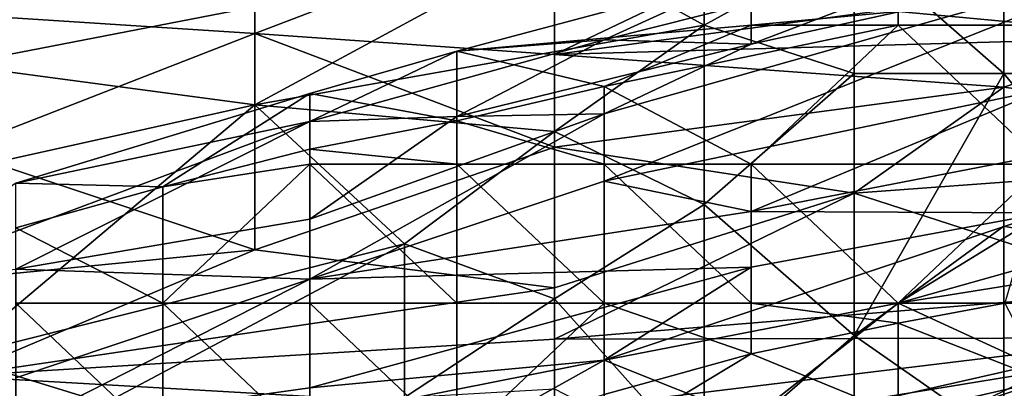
# Model space of a CAD drawing. Extents: x -1.1 to 1.1, y -0.36 to 0.36.
# Tile 169 of 256: x -0.8202 to -0.7908, y 0.2842 to 0.2952. Entities that reach past the tile are written whole.
import ezdxf

# ---------------------------------------------------------------- set-up
doc = ezdxf.new("R2010")
doc.units = 0

msp = doc.modelspace()

# ---------------------------------------------------------------- linework, layer by layer
for points in [[(-0.795278, 0.298401, 0.522269), (-0.790807, 0.295948, 0.51055), (-0.80422, 0.294133, 0.51055)], [(-0.80422, 0.298187, 0.526175), (-0.795278, 0.298401, 0.522269), (-0.80422, 0.294133, 0.51055)], [(-0.813162, 0.29476, 0.518362), (-0.822104, 0.295337, 0.526175), (-0.80422, 0.298187, 0.526175)], [(-0.80422, 0.298187, 0.526175), (-0.80422, 0.294133, 0.51055), (-0.813162, 0.29476, 0.518362)], [(-0.798352, 0.295674, 0.225563), (-0.798352, 0.29444, 0.22932), (-0.789572, 0.297782, 0.225563)], [(-0.789572, 0.297782, 0.225563), (-0.798352, 0.29444, 0.22932), (-0.785183, 0.297337, 0.22932)], [(-0.813162, 0.292629, 0.721487), (-0.799749, 0.295013, 0.721487), (-0.80422, 0.297474, 0.726244)], [(-0.813162, 0.29556, 0.725394), (-0.813162, 0.292629, 0.721487), (-0.80422, 0.297474, 0.726244)], [(-0.799749, 0.295013, 0.721487), (-0.799749, 0.297701, 0.725394), (-0.80422, 0.297474, 0.726244)], [(-0.799749, 0.297701, 0.725394), (-0.799749, 0.295013, 0.721487), (-0.795278, 0.297474, 0.724797)], [(-0.799749, 0.295013, 0.721487), (-0.795278, 0.293568, 0.720728), (-0.795278, 0.297474, 0.724797)], [(-0.795278, 0.297474, 0.724797), (-0.795278, 0.293568, 0.720728), (-0.790807, 0.293568, 0.722744)], [(-0.790807, 0.293568, 0.722744), (-0.790807, 0.296302, 0.725394), (-0.795278, 0.297474, 0.724797)], [(-0.790807, 0.296302, 0.725394), (-0.786336, 0.293568, 0.723884), (-0.786336, 0.297474, 0.727965)], [(-0.789572, 0.293106, 0.240592), (-0.785183, 0.297337, 0.22932), (-0.802741, 0.290358, 0.240592)], [(-0.802741, 0.292365, 0.233077), (-0.802741, 0.290358, 0.240592), (-0.785183, 0.297337, 0.22932)], [(-0.798352, 0.29444, 0.22932), (-0.802741, 0.292365, 0.233077), (-0.785183, 0.297337, 0.22932)], [(-0.807131, 0.294233, 0.221806), (-0.798352, 0.296579, 0.221806), (-0.798352, 0.295011, 0.218527)], [(-0.798352, 0.296579, 0.221806), (-0.807131, 0.294233, 0.221806), (-0.802741, 0.294571, 0.225563)], [(-0.798352, 0.295674, 0.225563), (-0.798352, 0.296579, 0.221806), (-0.802741, 0.294571, 0.225563)], [(-0.798352, 0.295011, 0.218527), (-0.798352, 0.296579, 0.221806), (-0.793962, 0.295422, 0.218049)], [(-0.813162, 0.29556, 0.725394), (-0.826575, 0.296386, 0.7293), (-0.822104, 0.293826, 0.725394)], [(-0.786336, 0.293568, 0.723884), (-0.790807, 0.296302, 0.725394), (-0.790807, 0.293568, 0.722744)], [(-0.80422, 0.294133, 0.51055), (-0.790807, 0.295948, 0.51055), (-0.786336, 0.294646, 0.502737)], [(-0.789572, 0.296035, 0.218049), (-0.789572, 0.295011, 0.217439), (-0.793962, 0.295422, 0.218049)], [(-0.786336, 0.294646, 0.502737), (-0.790807, 0.295948, 0.51055), (-0.781865, 0.296067, 0.506644)], [(-0.798352, 0.29444, 0.22932), (-0.798352, 0.295674, 0.225563), (-0.802741, 0.294571, 0.225563)], [(-0.813162, 0.292629, 0.721487), (-0.813162, 0.29556, 0.725394), (-0.822104, 0.293826, 0.725394)], [(-0.793962, 0.295422, 0.218049), (-0.793962, 0.295011, 0.217752), (-0.798352, 0.295011, 0.218527)], [(-0.793962, 0.295011, 0.217752), (-0.793962, 0.295422, 0.218049), (-0.789572, 0.295011, 0.217439)], [(-0.822104, 0.29128, 0.51055), (-0.822104, 0.295337, 0.526175), (-0.813162, 0.29476, 0.518362)], [(-0.80422, 0.291836, 0.717581), (-0.799749, 0.295013, 0.721487), (-0.813162, 0.292629, 0.721487)], [(-0.802741, 0.293183, 0.218049), (-0.807131, 0.294233, 0.221806), (-0.798352, 0.295011, 0.218527)], [(-0.80422, 0.291836, 0.717581), (-0.799749, 0.289662, 0.714405), (-0.799749, 0.295013, 0.721487)], [(-0.793962, 0.295011, 0.217752), (-0.802741, 0.293183, 0.218049), (-0.798352, 0.295011, 0.218527)], [(-0.793962, 0.295011, 0.217752), (-0.798352, 0.290861, 0.216869), (-0.802741, 0.293183, 0.218049)], [(-0.799749, 0.295013, 0.721487), (-0.799749, 0.289662, 0.714405), (-0.795278, 0.293568, 0.720728)], [(-0.793962, 0.295011, 0.217752), (-0.789572, 0.290861, 0.216895), (-0.798352, 0.290861, 0.216869)], [(-0.793962, 0.295011, 0.217752), (-0.789572, 0.295011, 0.217439), (-0.789572, 0.290861, 0.216895)], [(-0.822104, 0.29128, 0.51055), (-0.813162, 0.29476, 0.518362), (-0.813162, 0.288305, 0.491019)], [(-0.813162, 0.29476, 0.518362), (-0.80422, 0.294133, 0.51055), (-0.80422, 0.291369, 0.498831)], [(-0.813162, 0.288305, 0.491019), (-0.813162, 0.29476, 0.518362), (-0.80422, 0.291369, 0.498831)], [(-0.802741, 0.294571, 0.225563), (-0.811521, 0.292139, 0.225563), (-0.807131, 0.292285, 0.22932)], [(-0.802741, 0.294571, 0.225563), (-0.807131, 0.294233, 0.221806), (-0.811521, 0.292139, 0.225563)], [(-0.802741, 0.294571, 0.225563), (-0.807131, 0.292285, 0.22932), (-0.798352, 0.29444, 0.22932)], [(-0.790807, 0.293163, 0.498831), (-0.80422, 0.294133, 0.51055), (-0.786336, 0.294646, 0.502737)], [(-0.786336, 0.294646, 0.502737), (-0.777394, 0.291308, 0.483206), (-0.790807, 0.293163, 0.498831)], [(-0.811521, 0.292971, 0.221806), (-0.807131, 0.294233, 0.221806), (-0.807131, 0.292154, 0.218049)], [(-0.811521, 0.292139, 0.225563), (-0.807131, 0.294233, 0.221806), (-0.811521, 0.292971, 0.221806)], [(-0.807131, 0.292285, 0.22932), (-0.802741, 0.292365, 0.233077), (-0.798352, 0.29444, 0.22932)], [(-0.802741, 0.293183, 0.218049), (-0.807131, 0.292154, 0.218049), (-0.807131, 0.294233, 0.221806)], [(-0.80422, 0.291369, 0.498831), (-0.80422, 0.294133, 0.51055), (-0.790807, 0.293163, 0.498831)], [(-0.822104, 0.293826, 0.725394), (-0.826575, 0.289662, 0.72164), (-0.813162, 0.292629, 0.721487)], [(-0.799749, 0.289662, 0.714405), (-0.795278, 0.285755, 0.712189), (-0.795278, 0.293568, 0.720728)], [(-0.795278, 0.293568, 0.720728), (-0.795278, 0.285755, 0.712189), (-0.790807, 0.293568, 0.722744)], [(-0.795278, 0.285755, 0.712189), (-0.790807, 0.289012, 0.717581), (-0.790807, 0.293568, 0.722744)], [(-0.786336, 0.288152, 0.717581), (-0.786336, 0.293568, 0.723884), (-0.790807, 0.293568, 0.722744)], [(-0.790807, 0.289012, 0.717581), (-0.786336, 0.288152, 0.717581), (-0.790807, 0.293568, 0.722744)], [(-0.802741, 0.293183, 0.218049), (-0.802741, 0.290861, 0.216987), (-0.807131, 0.292154, 0.218049)], [(-0.790807, 0.293163, 0.498831), (-0.795278, 0.29, 0.487112), (-0.80422, 0.291369, 0.498831)], [(-0.798352, 0.290861, 0.216869), (-0.802741, 0.290861, 0.216987), (-0.802741, 0.293183, 0.218049)], [(-0.802741, 0.290358, 0.240592), (-0.798352, 0.289452, 0.248106), (-0.789572, 0.293106, 0.240592)], [(-0.798352, 0.289452, 0.248106), (-0.789572, 0.291156, 0.248106), (-0.789572, 0.293106, 0.240592)], [(-0.795278, 0.29, 0.487112), (-0.790807, 0.293163, 0.498831), (-0.777394, 0.291308, 0.483206)], [(-0.811521, 0.292139, 0.225563), (-0.811521, 0.292971, 0.221806), (-0.8203, 0.290293, 0.221806)], [(-0.81591, 0.290188, 0.218049), (-0.8203, 0.290293, 0.221806), (-0.811521, 0.292971, 0.221806)], [(-0.81591, 0.290188, 0.218049), (-0.811521, 0.292971, 0.221806), (-0.811521, 0.291314, 0.218049)], [(-0.811521, 0.291314, 0.218049), (-0.811521, 0.292971, 0.221806), (-0.807131, 0.292154, 0.218049)], [(-0.826575, 0.289662, 0.72164), (-0.822104, 0.2851, 0.713675), (-0.813162, 0.292629, 0.721487)], [(-0.822104, 0.2851, 0.713675), (-0.808691, 0.288481, 0.713675), (-0.813162, 0.292629, 0.721487)], [(-0.813162, 0.292629, 0.721487), (-0.808691, 0.288481, 0.713675), (-0.80422, 0.291836, 0.717581)], [(-0.8203, 0.287732, 0.233077), (-0.811521, 0.292139, 0.225563), (-0.82469, 0.287224, 0.22932)], [(-0.82469, 0.287224, 0.22932), (-0.811521, 0.292139, 0.225563), (-0.8203, 0.290293, 0.221806)], [(-0.811521, 0.289221, 0.236834), (-0.811521, 0.292139, 0.225563), (-0.8203, 0.287732, 0.233077)], [(-0.811521, 0.287427, 0.244349), (-0.802741, 0.290358, 0.240592), (-0.802741, 0.292365, 0.233077)], [(-0.811521, 0.287427, 0.244349), (-0.802741, 0.292365, 0.233077), (-0.811521, 0.289221, 0.236834)], [(-0.802741, 0.292365, 0.233077), (-0.807131, 0.292285, 0.22932), (-0.811521, 0.289221, 0.236834)], [(-0.811521, 0.292139, 0.225563), (-0.811521, 0.289221, 0.236834), (-0.807131, 0.292285, 0.22932)], [(-0.807131, 0.292154, 0.218049), (-0.807131, 0.290861, 0.217251), (-0.811521, 0.291314, 0.218049)], [(-0.807131, 0.290861, 0.217251), (-0.807131, 0.292154, 0.218049), (-0.802741, 0.290861, 0.216987)], [(-0.808691, 0.288481, 0.713675), (-0.80422, 0.286847, 0.709769), (-0.80422, 0.291836, 0.717581)], [(-0.80422, 0.291836, 0.717581), (-0.80422, 0.286847, 0.709769), (-0.799749, 0.289662, 0.714405)], [(-0.822104, 0.29128, 0.51055), (-0.813162, 0.288305, 0.491019), (-0.826575, 0.286996, 0.494925)], [(-0.811521, 0.291314, 0.218049), (-0.811521, 0.290861, 0.217692), (-0.81591, 0.290188, 0.218049)], [(-0.813162, 0.288305, 0.491019), (-0.80422, 0.291369, 0.498831), (-0.80422, 0.287168, 0.4793)], [(-0.807131, 0.290861, 0.217251), (-0.811521, 0.290861, 0.217692), (-0.811521, 0.291314, 0.218049)], [(-0.80422, 0.291369, 0.498831), (-0.795278, 0.29, 0.487112), (-0.80422, 0.287168, 0.4793)], [(-0.795278, 0.29, 0.487112), (-0.777394, 0.291308, 0.483206), (-0.786336, 0.287105, 0.467581)], [(-0.798352, 0.289452, 0.248106), (-0.789572, 0.289412, 0.25562), (-0.789572, 0.291156, 0.248106)], [(-0.811521, 0.290861, 0.217692), (-0.811521, 0.286711, 0.216447), (-0.81591, 0.286711, 0.216439)], [(-0.811521, 0.290861, 0.217692), (-0.81591, 0.286711, 0.216439), (-0.81591, 0.290188, 0.218049)], [(-0.811521, 0.290861, 0.217692), (-0.807131, 0.290861, 0.217251), (-0.807131, 0.286711, 0.216582)], [(-0.807131, 0.286711, 0.216582), (-0.811521, 0.286711, 0.216447), (-0.811521, 0.290861, 0.217692)], [(-0.802741, 0.286711, 0.216843), (-0.807131, 0.290861, 0.217251), (-0.802741, 0.290861, 0.216987)], [(-0.802741, 0.286711, 0.216843), (-0.807131, 0.286711, 0.216582), (-0.807131, 0.290861, 0.217251)], [(-0.802741, 0.290861, 0.216987), (-0.798352, 0.290861, 0.216869), (-0.798352, 0.286711, 0.217197)], [(-0.802741, 0.286711, 0.216843), (-0.802741, 0.290861, 0.216987), (-0.798352, 0.286711, 0.217197)], [(-0.789572, 0.290861, 0.216895), (-0.793962, 0.286711, 0.217648), (-0.798352, 0.290861, 0.216869)], [(-0.798352, 0.286711, 0.217197), (-0.798352, 0.290861, 0.216869), (-0.793962, 0.286711, 0.217648)], [(-0.789572, 0.290861, 0.216895), (-0.790779, 0.286711, 0.218049), (-0.793962, 0.286711, 0.217648)], [(-0.81591, 0.290188, 0.218049), (-0.8203, 0.288966, 0.218049), (-0.8203, 0.290293, 0.221806)], [(-0.8203, 0.288966, 0.218049), (-0.81591, 0.290188, 0.218049), (-0.81591, 0.286711, 0.216439)], [(-0.811521, 0.287427, 0.244349), (-0.798352, 0.289452, 0.248106), (-0.802741, 0.290358, 0.240592)], [(-0.80422, 0.287168, 0.4793), (-0.795278, 0.29, 0.487112), (-0.80422, 0.285637, 0.471487)], [(-0.80422, 0.285637, 0.471487), (-0.795278, 0.29, 0.487112), (-0.786336, 0.287105, 0.467581)], [(-0.799749, 0.281849, 0.705191), (-0.799749, 0.289662, 0.714405), (-0.80422, 0.286847, 0.709769)], [(-0.799749, 0.281849, 0.705191), (-0.795278, 0.285755, 0.712189), (-0.799749, 0.289662, 0.714405)], [(-0.811521, 0.287427, 0.244349), (-0.811521, 0.289221, 0.236834), (-0.8203, 0.287732, 0.233077)], [(-0.811521, 0.287427, 0.244349), (-0.798352, 0.287788, 0.25562), (-0.798352, 0.289452, 0.248106)], [(-0.793962, 0.286711, 0.263064), (-0.789572, 0.289412, 0.25562), (-0.802741, 0.285015, 0.263134)], [(-0.789572, 0.289412, 0.25562), (-0.798352, 0.287788, 0.25562), (-0.802741, 0.285015, 0.263134)], [(-0.789572, 0.289412, 0.25562), (-0.798352, 0.289452, 0.248106), (-0.798352, 0.287788, 0.25562)], [(-0.789572, 0.289412, 0.25562), (-0.793962, 0.286711, 0.263064), (-0.785183, 0.289186, 0.259377)], [(-0.780793, 0.288821, 0.263134), (-0.785183, 0.289186, 0.259377), (-0.793962, 0.286711, 0.263064)], [(-0.81591, 0.286711, 0.216439), (-0.8203, 0.286711, 0.216613), (-0.8203, 0.288966, 0.218049)], [(-0.790807, 0.282635, 0.709769), (-0.790807, 0.289012, 0.717581), (-0.795278, 0.285755, 0.712189)], [(-0.790807, 0.289012, 0.717581), (-0.790807, 0.282635, 0.709769), (-0.786336, 0.288152, 0.717581)], [(-0.793962, 0.286711, 0.263064), (-0.785183, 0.286711, 0.265476), (-0.780793, 0.288821, 0.263134)], [(-0.826575, 0.286996, 0.494925), (-0.813162, 0.288305, 0.491019), (-0.822104, 0.284539, 0.4793)], [(-0.808691, 0.288481, 0.713675), (-0.822104, 0.2851, 0.713675), (-0.817633, 0.283726, 0.709769)], [(-0.813162, 0.288305, 0.491019), (-0.80422, 0.287168, 0.4793), (-0.822104, 0.284539, 0.4793)], [(-0.808691, 0.283895, 0.705862), (-0.808691, 0.288481, 0.713675), (-0.817633, 0.283726, 0.709769)], [(-0.808691, 0.288481, 0.713675), (-0.808691, 0.283895, 0.705862), (-0.80422, 0.286847, 0.709769)], [(-0.786336, 0.288152, 0.717581), (-0.790807, 0.282635, 0.709769), (-0.777394, 0.283958, 0.713675)], [(-0.8203, 0.287732, 0.233077), (-0.8203, 0.284483, 0.248106), (-0.811521, 0.287427, 0.244349)], [(-0.811521, 0.28419, 0.259377), (-0.802741, 0.285015, 0.263134), (-0.798352, 0.287788, 0.25562)], [(-0.798352, 0.287788, 0.25562), (-0.811521, 0.287427, 0.244349), (-0.811521, 0.28419, 0.259377)], [(-0.811521, 0.287427, 0.244349), (-0.8203, 0.282969, 0.25562), (-0.811521, 0.28419, 0.259377)], [(-0.8203, 0.282969, 0.25562), (-0.811521, 0.287427, 0.244349), (-0.8203, 0.284483, 0.248106)], [(-0.80422, 0.287168, 0.4793), (-0.80422, 0.285637, 0.471487), (-0.822104, 0.284539, 0.4793)], [(-0.808691, 0.283895, 0.705862), (-0.80422, 0.284158, 0.705862), (-0.80422, 0.286847, 0.709769)], [(-0.786336, 0.287105, 0.467581), (-0.786336, 0.285683, 0.459769), (-0.80422, 0.285637, 0.471487)], [(-0.799749, 0.281849, 0.705191), (-0.80422, 0.286847, 0.709769), (-0.80422, 0.284158, 0.705862)], [(-0.81591, 0.282561, 0.21653), (-0.8203, 0.282561, 0.216116), (-0.8203, 0.286711, 0.216613)], [(-0.8203, 0.286711, 0.216613), (-0.81591, 0.286711, 0.216439), (-0.81591, 0.282561, 0.21653)], [(-0.811521, 0.286711, 0.216447), (-0.811521, 0.282561, 0.217147), (-0.81591, 0.286711, 0.216439)], [(-0.81591, 0.282561, 0.21653), (-0.81591, 0.286711, 0.216439), (-0.811521, 0.282561, 0.217147)], [(-0.811521, 0.286711, 0.216447), (-0.807131, 0.286711, 0.216582), (-0.807131, 0.282561, 0.21786)], [(-0.807131, 0.282561, 0.21786), (-0.811521, 0.282561, 0.217147), (-0.811521, 0.286711, 0.216447)], [(-0.802741, 0.286711, 0.216843), (-0.807131, 0.282561, 0.21786), (-0.807131, 0.286711, 0.216582)], [(-0.807131, 0.282561, 0.21786), (-0.802741, 0.286711, 0.216843), (-0.802741, 0.283989, 0.218049)], [(-0.802741, 0.285015, 0.263134), (-0.798352, 0.283267, 0.266891), (-0.793962, 0.286711, 0.263064)], [(-0.798352, 0.286711, 0.217197), (-0.798352, 0.285203, 0.218049), (-0.802741, 0.286711, 0.216843)], [(-0.802741, 0.283989, 0.218049), (-0.802741, 0.286711, 0.216843), (-0.798352, 0.285203, 0.218049)], [(-0.793962, 0.286711, 0.217648), (-0.793962, 0.286115, 0.218049), (-0.798352, 0.286711, 0.217197)], [(-0.793962, 0.286115, 0.218049), (-0.798352, 0.285203, 0.218049), (-0.798352, 0.286711, 0.217197)], [(-0.789572, 0.284698, 0.266891), (-0.793962, 0.286711, 0.263064), (-0.798352, 0.283267, 0.266891)], [(-0.790779, 0.286711, 0.218049), (-0.789572, 0.284409, 0.221806), (-0.793962, 0.286115, 0.218049)], [(-0.793962, 0.286115, 0.218049), (-0.793962, 0.286711, 0.217648), (-0.790779, 0.286711, 0.218049)], [(-0.793962, 0.286711, 0.263064), (-0.789572, 0.284698, 0.266891), (-0.785183, 0.286711, 0.265476)], [(-0.793962, 0.286115, 0.218049), (-0.793962, 0.2834, 0.221806), (-0.798352, 0.285203, 0.218049)], [(-0.793962, 0.2834, 0.221806), (-0.793962, 0.286115, 0.218049), (-0.789572, 0.284409, 0.221806)], [(-0.786336, 0.285683, 0.459769), (-0.80422, 0.283509, 0.459769), (-0.80422, 0.285637, 0.471487)], [(-0.80422, 0.281631, 0.44805), (-0.80422, 0.283509, 0.459769), (-0.786336, 0.285683, 0.459769)], [(-0.80422, 0.281631, 0.44805), (-0.786336, 0.285683, 0.459769), (-0.786336, 0.283151, 0.444144)], [(-0.799749, 0.281849, 0.705191), (-0.795278, 0.277943, 0.702184), (-0.795278, 0.285755, 0.712189)], [(-0.795278, 0.285755, 0.712189), (-0.795278, 0.277943, 0.702184), (-0.790807, 0.282635, 0.709769)], [(-0.80422, 0.285637, 0.471487), (-0.80422, 0.283509, 0.459769), (-0.822104, 0.284539, 0.4793)], [(-0.822104, 0.2851, 0.713675), (-0.822104, 0.282428, 0.709769), (-0.817633, 0.283726, 0.709769)], [(-0.798352, 0.285203, 0.218049), (-0.802741, 0.282561, 0.21944), (-0.802741, 0.283989, 0.218049)], [(-0.793962, 0.2834, 0.221806), (-0.802741, 0.282561, 0.21944), (-0.798352, 0.285203, 0.218049)], [(-0.811521, 0.28419, 0.259377), (-0.811521, 0.283276, 0.263134), (-0.802741, 0.285015, 0.263134)], [(-0.802741, 0.285015, 0.263134), (-0.811521, 0.283276, 0.263134), (-0.807131, 0.282561, 0.265812)], [(-0.807131, 0.282561, 0.265812), (-0.802741, 0.282561, 0.266863), (-0.802741, 0.285015, 0.263134)], [(-0.802741, 0.285015, 0.263134), (-0.802741, 0.282561, 0.266863), (-0.798352, 0.283267, 0.266891)], [(-0.822104, 0.282353, 0.467581), (-0.822104, 0.284539, 0.4793), (-0.80422, 0.283509, 0.459769)], [(-0.793962, 0.282561, 0.268009), (-0.789572, 0.284698, 0.266891), (-0.798352, 0.283267, 0.266891)], [(-0.793962, 0.282561, 0.268009), (-0.785183, 0.282561, 0.268871), (-0.789572, 0.284698, 0.266891)], [(-0.8203, 0.282969, 0.25562), (-0.811521, 0.283276, 0.263134), (-0.811521, 0.28419, 0.259377)], [(-0.789572, 0.284409, 0.221806), (-0.789572, 0.282321, 0.22932), (-0.798352, 0.281482, 0.225563)], [(-0.798352, 0.281482, 0.225563), (-0.793962, 0.2834, 0.221806), (-0.789572, 0.284409, 0.221806)]]:
    msp.add_3dface(points)

doc.saveas('drawing.dxf')
